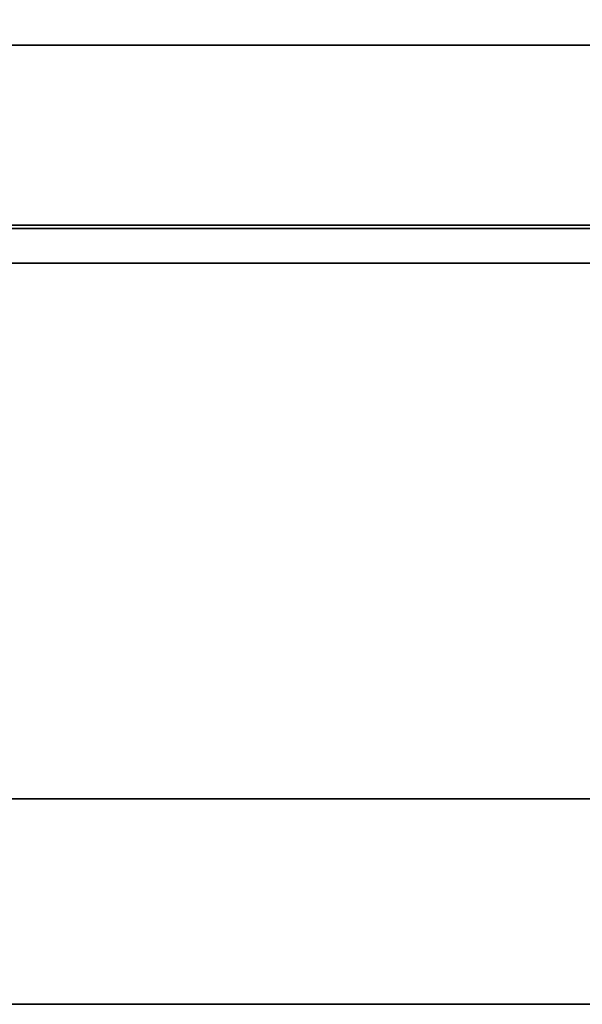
# Model space of a CAD drawing. Extents: x -17.9 to 18, y -14.2 to 13.3.
# Tile 44 of 61: x 8.9 to 11, y -13.3 to -9.7. Entities that reach past the tile are written whole.
import ezdxf

# ---------------------------------------------------------------- set-up
doc = ezdxf.new("R2010")
doc.units = 0
doc.layers.add('GRATE_-_3', color=250, linetype='CONTINUOUS')
doc.layers.add('RGM8058UC_-_BODY', color=252, linetype='CONTINUOUS')

msp = doc.modelspace()

# ---------------------------------------------------------------- linework, layer by layer
at = {"layer": 'GRATE_-_3'}
for points in [[(11.1645, -9.7517, 7.573), (6.3401, -9.7517, 7.573), (6.7506, -9.7517, 7.101), (11.1641, -9.7517, 7.101)], [(6.3401, -10.4199, 7.573), (6.3401, -9.7517, 7.573), (11.1645, -9.7517, 7.573), (11.1645, -10.4199, 7.573)], [(6.7506, -9.7517, 7.101), (6.7506, -10.432, 7.101), (11.1641, -10.432, 7.101), (11.1641, -9.7517, 7.101)], [(11.1645, -10.4199, 7.573), (11.1641, -10.432, 7.101), (6.7506, -10.432, 7.101), (6.3401, -10.4199, 7.573)]]:
    msp.add_3dface(points, dxfattribs=at)
at = {"layer": 'RGM8058UC_-_BODY'}
for points in [[(17.045, -10.5613, 0.0396), (17.045, 9.8603, 0.0396), (5.6879, 9.8603, 0.0396), (5.6879, -10.5613, 0.0396)], [(16.045, -9.5613, 6.7511), (17.045, -10.5613, 6.7511), (5.6879, -10.5613, 6.7511), (5.6879, -9.5613, 6.7511)], [(17.045, -10.5613, 6.7511), (17.045, -10.5613, 7.5263), (5.6879, -10.5613, 7.5263), (5.6879, -10.5613, 6.7511)], [(5.6879, -10.5613, 7.5263), (17.045, -10.5613, 7.5263), (17.045, -12.5511, 7.5263), (5.6879, -12.5511, 7.5263)], [(5.6879, -12.5511, 0.0396), (17.045, -12.5511, 0.0396), (17.045, -10.5613, 0.0396), (5.6879, -10.5613, 0.0396)], [(17.045, -12.5511, 5.9875), (17.045, -12.5511, 0.0396), (5.6879, -12.5511, 0.0396), (5.6879, -12.5511, 5.9875)], [(17.045, -12.5511, 5.9875), (5.6879, -12.5511, 5.9875), (5.6879, -13.3138, 5.9875), (17.045, -13.3138, 5.9875)], [(5.6879, -12.5511, 7.5263), (17.045, -12.5511, 7.5263), (17.045, -13.3138, 7.5263), (5.6879, -13.3138, 7.5263)], [(5.6879, -13.3138, 7.5263), (17.045, -13.3138, 7.5263), (17.045, -13.3138, 5.9875), (5.6879, -13.3138, 5.9875)]]:
    msp.add_3dface(points, dxfattribs=at)

doc.saveas('drawing.dxf')
